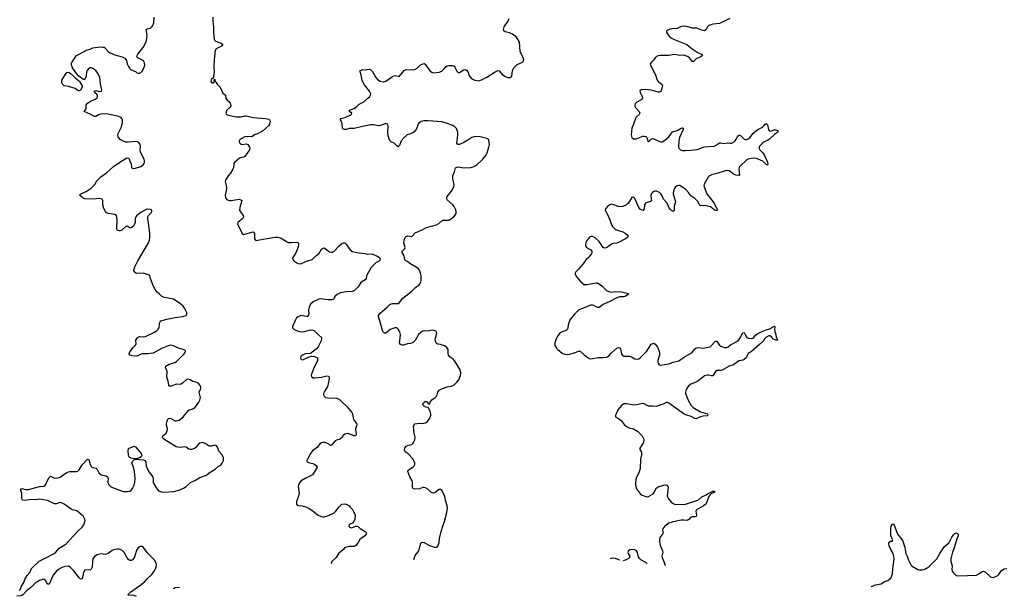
# Model space of a CAD drawing. Header units: inches. Extents: x 2057758 to 2159670, y 827298 to 1016821.
# Tile 3 of 90: x 2079139 to 2093532, y 846223 to 854655. Entities that reach past the tile are written whole.
import ezdxf

# ---------------------------------------------------------------- set-up
doc = ezdxf.new("R2010")
doc.units = ezdxf.units.IN
doc.header["$MEASUREMENT"] = 0
for name, color, linetype in [('C0874', 7, 'Continuous'), ('C0875', 7, 'Continuous'), ('C0884', 7, 'Continuous'), ('C0885', 7, 'Continuous'), ('C0894', 7, 'Continuous'), ('C0895', 7, 'Continuous')]:
    doc.layers.add(name, color=color, linetype=linetype)

msp = doc.modelspace()

# ---------------------------------------------------------------- linework, layer by layer
at = {"layer": 'C0874', "color": 6, "elevation": 300}
for points in [[(2080000, 847453), (2079975, 847475), (2079910, 847490), (2079890, 847500), (2079790, 847571), (2079750, 847592), (2079730, 847596), (2079670, 847578), (2079650, 847578), (2079543, 847623), (2079430, 847645), (2079370, 847636), (2079302, 847638), (2079216, 847624), (2079179, 847630), (2079168, 847648), (2079168, 847728), (2079150, 847792), (2079170, 847799), (2079225, 847785), (2079270, 847787), (2079430, 847827), (2079490, 847836), (2079510, 847848), (2079519, 847861), (2079564, 847956), (2079590, 847981), (2079650, 847952), (2079702, 847958), (2079730, 847964), (2079787, 848010), (2079840, 848040), (2079870, 848049), (2079970, 848048), (2079990, 848055), (2080000, 848064)], [(2079130, 846310), (2079150, 846327), (2079166, 846370), (2079197, 846423), (2079216, 846470), (2079250, 846526), (2079285, 846570), (2079312, 846630), (2079422, 846738), (2079533, 846790), (2079643, 846850), (2079668, 846870), (2079714, 846926), (2079813, 846987), (2079983, 847170), (2080000, 847186)], [(2080000, 846506), (2079930, 846596), (2079878, 846650), (2079850, 846662), (2079810, 846660), (2079770, 846649), (2079732, 846630), (2079699, 846610), (2079670, 846584), (2079630, 846531), (2079570, 846401), (2079550, 846400), (2079530, 846425), (2079521, 846450), (2079508, 846468), (2079492, 846472), (2079470, 846471), (2079427, 846453), (2079366, 846414), (2079300, 846350), (2079238, 846302), (2079190, 846250), (2079170, 846236), (2079150, 846229), (2079095, 846225)]]:
    msp.add_lwpolyline(points, dxfattribs=at)
at = {"layer": 'C0875', "color": 6, "elevation": 300}
for points in [[(2080000, 853836), (2079967, 853867), (2079912, 853950), (2079893, 854010), (2079901, 854030), (2079969, 854130), (2080000, 854146)], [(2080000, 853615), (2079990, 853618), (2079948, 853648), (2079850, 853677), (2079790, 853686), (2079765, 853710), (2079754, 853730), (2079756, 853770), (2079804, 853850), (2079830, 853882), (2079850, 853885), (2079890, 853864), (2079950, 853805), (2080000, 853764)]]:
    msp.add_lwpolyline(points, dxfattribs=at)
at = {"layer": 'C0884', "color": 6, "elevation": 300}
for points in [[(2080000, 848064), (2080010, 848073), (2080050, 848144), (2080130, 848230), (2080150, 848225), (2080170, 848150), (2080190, 848119), (2080210, 848106), (2080256, 848096), (2080266, 848086), (2080296, 848030), (2080330, 848000), (2080403, 847983), (2080422, 847970), (2080430, 847950), (2080426, 847886), (2080446, 847850), (2080468, 847830), (2080495, 847815), (2080650, 847757), (2080710, 847757), (2080750, 847762), (2080770, 847775), (2080790, 847799), (2080812, 847850), (2080823, 847890), (2080827, 847950), (2080816, 848050), (2080802, 848110), (2080778, 848170), (2080787, 848193), (2080818, 848222), (2080833, 848227), (2080950, 848220), (2080970, 848210), (2080981, 848190), (2080987, 848130), (2081001, 848090), (2081030, 848038), (2081069, 847989), (2081084, 847964), (2081089, 847949), (2081091, 847890), (2081099, 847870), (2081150, 847789), (2081170, 847766), (2081210, 847751), (2081250, 847748), (2081390, 847754), (2081465, 847775), (2081534, 847806), (2081571, 847829), (2081634, 847886), (2081710, 847922), (2081770, 847960), (2081870, 847993), (2081910, 848030), (2081996, 848084), (2082040, 848120), (2082077, 848143), (2082098, 848170), (2082117, 848210), (2082116, 848250), (2082101, 848290), (2082050, 848344), (2082030, 848404), (2082010, 848429), (2081990, 848432), (2081943, 848417), (2081910, 848419), (2081850, 848460), (2081810, 848470), (2081790, 848468), (2081770, 848462), (2081754, 848450), (2081710, 848396), (2081694, 848386), (2081650, 848371), (2081630, 848370), (2081610, 848374), (2081570, 848405), (2081550, 848410), (2081490, 848401), (2081450, 848402), (2081428, 848408), (2081263, 848510), (2081237, 848530), (2081225, 848550), (2081230, 848570), (2081278, 848610), (2081297, 848643), (2081298, 848670), (2081286, 848726), (2081286, 848746), (2081294, 848790), (2081310, 848823), (2081330, 848829), (2081350, 848823), (2081410, 848789), (2081430, 848788), (2081470, 848800), (2081490, 848813), (2081530, 848850), (2081610, 848947), (2081670, 848964), (2081706, 848990), (2081754, 849050), (2081774, 849090), (2081781, 849130), (2081761, 849210), (2081783, 849250), (2081788, 849270), (2081785, 849290), (2081757, 849330), (2081730, 849350), (2081670, 849365), (2081630, 849387), (2081590, 849397), (2081570, 849389), (2081520, 849340), (2081490, 849319), (2081430, 849327), (2081350, 849296), (2081330, 849298), (2081318, 849310), (2081311, 849370), (2081291, 849430), (2081293, 849510), (2081272, 849570), (2081276, 849590), (2081322, 849618), (2081410, 849644), (2081430, 849655), (2081542, 849770), (2081558, 849790), (2081561, 849810), (2081556, 849816), (2081530, 849830), (2081459, 849850), (2081385, 849885), (2081350, 849894), (2081310, 849887), (2081210, 849848), (2081090, 849779), (2081007, 849767), (2080931, 849769), (2080910, 849766), (2080876, 849744), (2080850, 849734), (2080790, 849740), (2080749, 849750), (2080741, 849761), (2080738, 849770), (2080750, 849799), (2080798, 849862), (2080829, 849890), (2080841, 849910), (2080835, 849970), (2080856, 850000)], [(2083552, 850000), (2083553, 849990), (2083541, 849950), (2083501, 849870), (2083478, 849842), (2083390, 849776), (2083310, 849769), (2083271, 849750), (2083247, 849730), (2083243, 849710), (2083250, 849692), (2083270, 849679), (2083290, 849684), (2083370, 849727), (2083405, 849735), (2083450, 849728), (2083490, 849710), (2083493, 849690), (2083490, 849670), (2083436, 849550), (2083406, 849470), (2083402, 849450), (2083410, 849431), (2083430, 849420), (2083458, 849418), (2083550, 849427), (2083630, 849446), (2083650, 849444), (2083658, 849438), (2083664, 849430), (2083663, 849410), (2083650, 849330), (2083638, 849290), (2083600, 849230), (2083582, 849190), (2083581, 849170), (2083588, 849150), (2083610, 849132), (2083644, 849124), (2083770, 849122), (2083810, 849104), (2083839, 849079), (2083921, 849001), (2083995, 848910), (2084006, 848890), (2084014, 848830), (2084020, 848810), (2084060, 848750), (2084065, 848730), (2084049, 848670), (2084057, 848590), (2084048, 848572), (2084030, 848569), (2083950, 848600), (2083930, 848602), (2083890, 848593), (2083870, 848579), (2083862, 848570), (2083856, 848550), (2083830, 848524), (2083810, 848514), (2083770, 848507), (2083750, 848495), (2083704, 848436), (2083690, 848429), (2083630, 848462), (2083602, 848470), (2083570, 848471), (2083550, 848466), (2083528, 848452), (2083494, 848406), (2083419, 848350), (2083390, 848310), (2083345, 848230), (2083336, 848210), (2083338, 848198), (2083341, 848190), (2083360, 848180), (2083424, 848164), (2083452, 848152), (2083475, 848135), (2083486, 848110), (2083430, 848016), (2083418, 848002), (2083402, 847990), (2083310, 847946), (2083254, 847910), (2083230, 847884), (2083215, 847850), (2083212, 847830), (2083222, 847730), (2083214, 847690), (2083185, 847610), (2083185, 847570), (2083195, 847555), (2083209, 847549), (2083270, 847544), (2083330, 847529), (2083368, 847510), (2083430, 847469), (2083493, 847413), (2083548, 847388), (2083570, 847385), (2083590, 847386), (2083654, 847406), (2083735, 847445), (2083756, 847464), (2083807, 847533), (2083850, 847570), (2083890, 847578), (2083913, 847573), (2083950, 847551), (2083970, 847525), (2084011, 847490), (2084023, 847450), (2084034, 847434), (2084042, 847410), (2084038, 847350), (2084024, 847316), (2084005, 847295), (2083970, 847280), (2083956, 847270), (2083950, 847248), (2083968, 847230), (2083990, 847227), (2084050, 847248), (2084070, 847247), (2084090, 847239), (2084116, 847216), (2084191, 847170), (2084207, 847150), (2084204, 847130), (2084186, 847110), (2084110, 847053), (2084088, 847012), (2084053, 846967), (2084030, 846953), (2083950, 846954), (2083886, 846930), (2083871, 846910), (2083806, 846854), (2083763, 846790), (2083703, 846730), (2083694, 846710), (2083697, 846698)], [(2084941, 850000), (2084918, 849962), (2084890, 849935), (2084850, 849918), (2084810, 849916), (2084750, 849894), (2084730, 849894), (2084704, 849904), (2084690, 849929), (2084700, 850000)], [(2084902, 846760), (2084921, 846819), (2084965, 846875), (2084979, 846901), (2084996, 846984), (2085010, 847011), (2085030, 847015), (2085050, 847009), (2085130, 846966), (2085203, 846943), (2085230, 846943), (2085250, 846958), (2085269, 847010), (2085278, 847070), (2085301, 847170), (2085325, 847250), (2085350, 847316), (2085383, 847450), (2085392, 847512), (2085387, 847547), (2085365, 847625), (2085356, 847690), (2085310, 847769), (2085290, 847787), (2085270, 847784), (2085210, 847739), (2085187, 847733), (2085170, 847735), (2085150, 847745), (2085103, 847790), (2085070, 847812), (2085050, 847816), (2085030, 847813), (2084983, 847797), (2084929, 847789), (2084896, 847796), (2084885, 847805), (2084879, 847830), (2084883, 847890), (2084878, 847910), (2084841, 847970), (2084812, 848050), (2084818, 848070), (2084884, 848110), (2084906, 848130), (2084914, 848150), (2084914, 848170), (2084891, 848230), (2084811, 848310), (2084785, 848330), (2084768, 848350), (2084762, 848370), (2084768, 848392), (2084790, 848418), (2084810, 848430), (2084870, 848445), (2084884, 848456), (2084896, 848470), (2084914, 848510), (2084920, 848550), (2084903, 848610), (2084897, 848703), (2084905, 848735), (2084917, 848743), (2084949, 848751), (2085046, 848754), (2085070, 848759), (2085101, 848779), (2085133, 848827), (2085147, 848870), (2085149, 848890), (2085138, 848930), (2085110, 848984), (2085074, 848990), (2085044, 849010), (2085030, 849030), (2085041, 849050), (2085070, 849079), (2085090, 849067), (2085110, 849041), (2085130, 849031), (2085140, 849060), (2085162, 849098), (2085212, 849128), (2085230, 849150), (2085240, 849170), (2085251, 849210), (2085270, 849237), (2085318, 849262), (2085390, 849285), (2085450, 849294), (2085490, 849314), (2085530, 849354), (2085556, 849390), (2085583, 849450), (2085588, 849490), (2085576, 849536), (2085502, 849662), (2085477, 849690), (2085430, 849719), (2085406, 849750), (2085401, 849770), (2085400, 849830), (2085383, 849863), (2085347, 849887), (2085290, 849903), (2085250, 849908), (2085225, 849925), (2085215, 849950), (2085214, 849986), (2085218, 850000)], [(2086987, 850000), (2086981, 849990), (2086960, 849930), (2086964, 849890), (2086986, 849850), (2087004, 849830), (2087070, 849780), (2087102, 849762), (2087130, 849758), (2087175, 849765), (2087250, 849784), (2087310, 849810), (2087330, 849808), (2087390, 849753), (2087450, 849710), (2087470, 849701), (2087490, 849698), (2087590, 849714), (2087670, 849713), (2087710, 849718), (2087730, 849726), (2087750, 849742), (2087783, 849777), (2087870, 849851), (2087890, 849861), (2087910, 849859), (2087920, 849840), (2087935, 849770), (2087950, 849745), (2087970, 849737), (2088050, 849733), (2088090, 849720), (2088130, 849698), (2088170, 849691), (2088190, 849697), (2088210, 849710), (2088306, 849810), (2088370, 849911), (2088410, 849926), (2088430, 849911), (2088464, 849864), (2088486, 849810), (2088493, 849773), (2088491, 849750), (2088468, 849670), (2088467, 849647), (2088471, 849630), (2088487, 849610), (2088510, 849603), (2088565, 849615), (2088630, 849621), (2088693, 849647), (2088773, 849667), (2088855, 849725), (2088970, 849790), (2089005, 849835), (2089030, 849855), (2089060, 849860), (2089126, 849853), (2089230, 849869), (2089310, 849952), (2089330, 849955), (2089362, 849902), (2089390, 849879), (2089442, 849862), (2089477, 849863), (2089494, 849870), (2089530, 849900), (2089640, 849960), (2089665, 849995), (2089668, 850000)], [(2090000, 849950), (2089955, 849905), (2089835, 849805), (2089790, 849773), (2089758, 849710), (2089730, 849684), (2089710, 849674), (2089650, 849666), (2089574, 849606), (2089510, 849588), (2089410, 849529), (2089390, 849523), (2089330, 849524), (2089308, 849510), (2089270, 849446), (2089250, 849446), (2089210, 849458), (2089190, 849459), (2089152, 849448), (2089123, 849430), (2089050, 849369), (2089012, 849348), (2088950, 849324), (2088911, 849290), (2088894, 849270), (2088875, 849230), (2088870, 849210), (2088873, 849190), (2088912, 849090), (2088953, 849013), (2088982, 848982), (2089090, 848920), (2089192, 848892), (2089198, 848870), (2089190, 848863), (2089130, 848858), (2089092, 848848), (2089030, 848820), (2089010, 848824), (2088953, 848853), (2088890, 848871), (2088850, 848889), (2088630, 849046), (2088610, 849055), (2088590, 849056), (2088546, 849034), (2088510, 849023), (2088450, 848997), (2088390, 849005), (2088330, 849006), (2088310, 849013), (2088270, 849039), (2088250, 849042), (2088130, 849020), (2088090, 849023), (2088010, 849038), (2087970, 849036), (2087933, 849010), (2087883, 848950), (2087870, 848910), (2087847, 848870), (2087847, 848850), (2087890, 848825), (2087930, 848793), (2087974, 848734), (2088007, 848707), (2088048, 848688), (2088114, 848674), (2088170, 848636), (2088237, 848570), (2088260, 848530), (2088265, 848510), (2088257, 848470), (2088204, 848390), (2088206, 848370), (2088228, 848330), (2088230, 848310), (2088230, 848290), (2088216, 848230), (2088209, 848091), (2088188, 848030), (2088154, 847966), (2088144, 847930), (2088139, 847890), (2088139, 847850), (2088155, 847795), (2088216, 847716), (2088240, 847700), (2088290, 847683), (2088310, 847678), (2088330, 847682), (2088398, 847722), (2088416, 847744), (2088450, 847808), (2088470, 847824), (2088550, 847850), (2088594, 847854), (2088610, 847843), (2088617, 847817), (2088605, 847690), (2088618, 847658), (2088642, 847622), (2088673, 847590), (2088710, 847572), (2088830, 847566), (2088871, 847570), (2089038, 847622), (2089064, 847636), (2089110, 847677), (2089175, 847705), (2089210, 847732), (2089239, 847741), (2089270, 847760), (2089290, 847760), (2089304, 847750), (2089290, 847740), (2089250, 847725), (2089223, 847697), (2089206, 847674), (2089180, 847590), (2089169, 847570), (2089136, 847544), (2089035, 847490), (2089024, 847470), (2089031, 847409), (2089027, 847390), (2089010, 847385), (2088970, 847386), (2088950, 847379), (2088926, 847350), (2088905, 847335), (2088890, 847332), (2088850, 847339), (2088810, 847335), (2088690, 847310), (2088630, 847291), (2088570, 847250), (2088540, 847210), (2088535, 847190), (2088543, 847150), (2088535, 847130), (2088499, 847081), (2088492, 847050), (2088493, 847030), (2088500, 846970), (2088535, 846890), (2088539, 846870), (2088528, 846812), (2088530, 846790), (2088565, 846710), (2088575, 846672)], [(2089789, 850000), (2089797, 849997), (2089830, 849993), (2089850, 849996), (2089855, 850000)], [(2080000, 847186), (2080050, 847232), (2080076, 847270), (2080091, 847310), (2080094, 847330), (2080093, 847353), (2080071, 847390), (2080000, 847453)], [(2080848, 846223), (2080810, 846237), (2080770, 846240), (2080730, 846237), (2080723, 846250), (2080762, 846290), (2080910, 846389), (2080970, 846441), (2081002, 846478), (2081070, 846540), (2081110, 846596), (2081133, 846650), (2081137, 846690), (2081133, 846710), (2081111, 846751), (2081004, 846864), (2080950, 846935), (2080930, 846950), (2080910, 846953), (2080890, 846947), (2080870, 846932), (2080852, 846908), (2080840, 846880), (2080829, 846830), (2080810, 846784), (2080790, 846756), (2080770, 846746), (2080750, 846748), (2080730, 846762), (2080710, 846788), (2080665, 846865), (2080630, 846897), (2080591, 846911), (2080570, 846914), (2080510, 846901), (2080490, 846894), (2080430, 846850), (2080410, 846840), (2080390, 846837), (2080330, 846845), (2080270, 846828), (2080234, 846806), (2080209, 846770), (2080201, 846730), (2080196, 846650), (2080182, 846618), (2080170, 846607), (2080110, 846610), (2080090, 846604), (2080070, 846570), (2080050, 846479), (2080030, 846474), (2080010, 846493), (2080000, 846506)], [(2088310, 846700), (2088290, 846716), (2088219, 846759), (2088197, 846777), (2088183, 846803), (2088170, 846866), (2088150, 846893), (2088130, 846904), (2088090, 846908), (2088058, 846902), (2088039, 846890), (2088031, 846870), (2088036, 846850), (2088056, 846810), (2088051, 846790), (2088033, 846770), (2087990, 846751), (2087959, 846744)], [(2087912, 846750), (2087850, 846777), (2087810, 846783), (2087783, 846777), (2087771, 846769)], [(2081473, 846351), (2081410, 846346), (2081385, 846333)]]:
    msp.add_lwpolyline(points, dxfattribs=at)
msp.add_lwpolyline([(2080830, 848233), (2080770, 848242), (2080750, 848251), (2080734, 848270), (2080729, 848291), (2080723, 848350), (2080730, 848383), (2080810, 848421), (2080830, 848410), (2080913, 848313), (2080924, 848290), (2080916, 848264), (2080890, 848249), (2080863, 848237)], close=True, dxfattribs=at)
at = {"layer": 'C0885', "color": 6, "elevation": 300}
for points in [[(2080000, 854146), (2080083, 854190), (2080110, 854210), (2080170, 854225), (2080210, 854243), (2080316, 854256), (2080355, 854255), (2080372, 854252), (2080390, 854239), (2080430, 854190), (2080461, 854170), (2080530, 854143), (2080638, 854110), (2080675, 854090), (2080699, 854059), (2080712, 854010), (2080729, 853970), (2080745, 853945), (2080770, 853923), (2080830, 853896), (2080850, 853880), (2080870, 853872), (2080890, 853873), (2080910, 853882), (2080930, 853900), (2080950, 853937), (2080966, 853990), (2080964, 854024), (2080950, 854052), (2080861, 854101), (2080853, 854110), (2080856, 854130), (2080865, 854150), (2080944, 854250), (2080977, 854310), (2080991, 854349), (2081001, 854430), (2080987, 854510), (2081000, 854520), (2081050, 854530), (2081070, 854548), (2081085, 854570), (2081098, 854610), (2081103, 854690)], [(2081963, 854690), (2081960, 854630), (2081971, 854550), (2081971, 854470), (2081981, 854370), (2081991, 854351), (2082002, 854342), (2082084, 854310), (2082109, 854290), (2082087, 854270), (2082009, 854231), (2081998, 854210), (2081982, 854070), (2081978, 853970), (2081980, 853890), (2081972, 853830), (2081973, 853807), (2081965, 853795), (2081950, 853793), (2081938, 853770), (2081935, 853750), (2081950, 853730), (2081970, 853733), (2081987, 853750), (2081984, 853776), (2081990, 853785), (2081996, 853750), (2082010, 853736), (2082024, 853710), (2082068, 853668), (2082110, 853579), (2082147, 853550), (2082150, 853509), (2082170, 853480), (2082198, 853458), (2082216, 853436), (2082222, 853422), (2082223, 853390), (2082212, 853370), (2082169, 853330), (2082153, 853290), (2082161, 853270), (2082170, 853263), (2082310, 853235), (2082370, 853236), (2082429, 853251), (2082450, 853250), (2082550, 853224), (2082730, 853212), (2082779, 853199), (2082793, 853190), (2082802, 853170), (2082793, 853127), (2082778, 853102), (2082690, 853027), (2082614, 852986), (2082571, 852970), (2082530, 852944), (2082470, 852948), (2082430, 852940), (2082365, 852910), (2082346, 852890), (2082346, 852870), (2082356, 852850), (2082375, 852835), (2082390, 852829), (2082450, 852838), (2082475, 852830), (2082496, 852790), (2082501, 852770), (2082497, 852750), (2082430, 852656), (2082410, 852645), (2082350, 852630), (2082282, 852570), (2082269, 852550), (2082263, 852490), (2082256, 852470), (2082219, 852410), (2082186, 852374), (2082148, 852310), (2082144, 852290), (2082157, 852230), (2082160, 852190), (2082158, 852150), (2082141, 852090), (2082149, 852050), (2082170, 852022), (2082205, 852010), (2082230, 852009), (2082290, 852022), (2082348, 852028), (2082370, 852022), (2082388, 852010), (2082357, 851910), (2082354, 851870), (2082365, 851845), (2082408, 851790), (2082412, 851770), (2082401, 851750), (2082327, 851690), (2082323, 851670), (2082390, 851526), (2082410, 851516), (2082430, 851519), (2082530, 851550), (2082550, 851553), (2082558, 851550), (2082570, 851530), (2082572, 851452), (2082590, 851426), (2082870, 851475), (2082910, 851477), (2082950, 851466), (2083050, 851405), (2083070, 851398), (2083110, 851396), (2083182, 851402), (2083198, 851398), (2083210, 851390), (2083215, 851375), (2083209, 851330), (2083174, 851246), (2083127, 851170), (2083131, 851150), (2083148, 851130), (2083190, 851098), (2083210, 851090), (2083250, 851087), (2083330, 851125), (2083412, 851148), (2083470, 851204), (2083510, 851231), (2083550, 851297), (2083570, 851316), (2083590, 851317), (2083670, 851261), (2083690, 851254), (2083710, 851256), (2083730, 851267), (2083810, 851350), (2083850, 851384), (2083870, 851394), (2083893, 851390), (2083912, 851370), (2083952, 851312), (2083982, 851282), (2084006, 851266), (2084090, 851246), (2084190, 851237), (2084230, 851228), (2084292, 851230), (2084373, 851193), (2084397, 851177), (2084406, 851150), (2084398, 851130), (2084350, 851104), (2084277, 851030), (2084216, 850930), (2084208, 850910), (2084202, 850870), (2084191, 850850), (2084130, 850815), (2084089, 850751), (2084028, 850692), (2083999, 850681), (2083910, 850676), (2083830, 850662), (2083782, 850638), (2083750, 850610), (2083727, 850570), (2083702, 850558), (2083650, 850557), (2083530, 850572), (2083510, 850568), (2083430, 850531), (2083390, 850494), (2083369, 850450), (2083362, 850410), (2083368, 850350), (2083357, 850323), (2083350, 850317), (2083330, 850315), (2083250, 850327), (2083208, 850312), (2083187, 850293), (2083170, 850264), (2083127, 850170), (2083128, 850150), (2083145, 850130), (2083183, 850110), (2083230, 850097), (2083270, 850093), (2083304, 850096), (2083390, 850122), (2083430, 850117), (2083450, 850105), (2083506, 850046), (2083551, 850010), (2083552, 850000)], [(2084700, 850000), (2084707, 850050), (2084694, 850090), (2084670, 850132), (2084650, 850150), (2084630, 850151), (2084610, 850145), (2084556, 850124), (2084490, 850070), (2084470, 850072), (2084452, 850092), (2084444, 850110), (2084405, 850250), (2084382, 850310), (2084386, 850330), (2084410, 850363), (2084510, 850450), (2084550, 850492), (2084570, 850502), (2084590, 850506), (2084670, 850506), (2084690, 850518), (2084738, 850582), (2084870, 850685), (2084923, 850737), (2084980, 850780), (2085001, 850810), (2085008, 850850), (2085006, 850910), (2084998, 850950), (2084983, 850990), (2084969, 851010), (2084937, 851037), (2084844, 851090), (2084810, 851117), (2084785, 851130), (2084770, 851145), (2084760, 851200), (2084729, 851250), (2084730, 851271), (2084769, 851310), (2084774, 851326), (2084754, 851390), (2084760, 851430), (2084775, 851470), (2084790, 851485), (2084810, 851493), (2084870, 851486), (2084922, 851538), (2085030, 851586), (2085084, 851616), (2085230, 851657), (2085264, 851676), (2085310, 851716), (2085330, 851723), (2085410, 851725), (2085430, 851732), (2085487, 851773), (2085505, 851795), (2085517, 851823), (2085520, 851850), (2085515, 851875), (2085490, 851921), (2085469, 851949), (2085390, 852022), (2085385, 852030), (2085384, 852050), (2085390, 852070), (2085453, 852147), (2085483, 852210), (2085489, 852250), (2085471, 852330), (2085470, 852370), (2085494, 852430), (2085510, 852487), (2085530, 852500), (2085550, 852503), (2085630, 852488), (2085730, 852492), (2085770, 852503), (2085817, 852530), (2085907, 852613), (2085951, 852670), (2085971, 852710), (2085996, 852790), (2086005, 852830), (2086004, 852864), (2085996, 852896), (2085970, 852917), (2085870, 852941), (2085790, 852947), (2085750, 852933), (2085690, 852891), (2085630, 852859), (2085570, 852831), (2085548, 852828), (2085537, 852837), (2085531, 852851), (2085544, 852964), (2085542, 853010), (2085523, 853063), (2085502, 853090), (2085470, 853107), (2085390, 853138), (2085310, 853161), (2085110, 853176), (2085045, 853175), (2085010, 853166), (2084970, 853137), (2084934, 853050), (2084900, 853010), (2084870, 852990), (2084804, 852970), (2084752, 852928), (2084717, 852883), (2084690, 852815), (2084670, 852796), (2084650, 852810), (2084611, 852851), (2084569, 852870), (2084548, 852890), (2084527, 852950), (2084520, 853010), (2084524, 853104), (2084510, 853134), (2084490, 853139), (2084412, 853108), (2084390, 853105), (2084310, 853118), (2084270, 853116), (2084150, 853095), (2084030, 853063), (2083955, 853065), (2083910, 853050), (2083888, 853048), (2083870, 853053), (2083858, 853070), (2083852, 853132), (2083837, 853177), (2083827, 853190), (2083827, 853210), (2083895, 853225), (2083989, 853270), (2083994, 853290), (2083962, 853310), (2083962, 853330), (2084030, 853357), (2084070, 853388), (2084099, 853421), (2084170, 853456), (2084230, 853505), (2084255, 853530), (2084266, 853550), (2084270, 853570), (2084254, 853610), (2084181, 853701), (2084145, 853765), (2084130, 853850), (2084115, 853890), (2084117, 853910), (2084130, 853919), (2084150, 853924), (2084190, 853923), (2084250, 853929), (2084270, 853923), (2084297, 853897), (2084346, 853810), (2084370, 853779), (2084410, 853756), (2084450, 853747), (2084470, 853749), (2084490, 853757), (2084590, 853824), (2084610, 853833), (2084630, 853838), (2084670, 853828), (2084690, 853831), (2084761, 853910), (2084790, 853928), (2084870, 853920), (2084915, 853925), (2084950, 853944), (2084994, 853990), (2085030, 854009), (2085050, 854012), (2085064, 854004), (2085141, 853901), (2085165, 853885), (2085190, 853876), (2085270, 853885), (2085310, 853900), (2085336, 853924), (2085370, 853967), (2085390, 853981), (2085410, 853986), (2085463, 853983), (2085490, 853974), (2085502, 853962), (2085530, 853903), (2085550, 853882), (2085570, 853884), (2085630, 853920), (2085650, 853925), (2085670, 853916), (2085688, 853890), (2085714, 853830), (2085750, 853792), (2085790, 853769), (2085850, 853762), (2085890, 853773), (2085970, 853812), (2086090, 853892), (2086130, 853910), (2086150, 853906), (2086190, 853855), (2086230, 853827), (2086270, 853809), (2086310, 853811), (2086331, 853829), (2086342, 853910), (2086366, 853954), (2086410, 853998), (2086487, 854033), (2086502, 854050), (2086508, 854070), (2086495, 854110), (2086466, 854166), (2086456, 854196), (2086446, 854326), (2086410, 854384), (2086390, 854410), (2086343, 854443), (2086301, 854461), (2086237, 854477), (2086214, 854494), (2086209, 854510), (2086219, 854550), (2086276, 854630), (2086292, 854672)], [(2089521, 854670), (2089370, 854599), (2089270, 854590), (2089213, 854570), (2089191, 854549), (2089170, 854504), (2089150, 854491), (2089110, 854501), (2089037, 854530), (2088970, 854532), (2088910, 854552), (2088850, 854561), (2088810, 854554), (2088750, 854527), (2088670, 854519), (2088631, 854510), (2088596, 854490), (2088595, 854470), (2088608, 854450), (2088638, 854410), (2088662, 854390), (2088696, 854370), (2088890, 854294), (2088970, 854227), (2089040, 854180), (2089070, 854163), (2089107, 854150), (2089118, 854130), (2089094, 854110), (2089030, 854084), (2088990, 854045), (2088970, 854042), (2088935, 854090), (2088911, 854110), (2088850, 854135), (2088790, 854131), (2088710, 854144), (2088630, 854133), (2088506, 854133), (2088472, 854128), (2088450, 854118), (2088430, 854099), (2088410, 854070), (2088368, 854030), (2088357, 854010), (2088358, 853990), (2088432, 853850), (2088456, 853770), (2088471, 853750), (2088528, 853710), (2088534, 853690), (2088530, 853670), (2088510, 853605), (2088490, 853595), (2088470, 853596), (2088370, 853625), (2088290, 853636), (2088225, 853630), (2088204, 853616), (2088202, 853610), (2088207, 853590), (2088239, 853530), (2088245, 853510), (2088234, 853486), (2088162, 853450), (2088139, 853430), (2088130, 853410), (2088132, 853390), (2088141, 853370), (2088194, 853314), (2088202, 853290), (2088194, 853270), (2088153, 853230), (2088141, 853210), (2088114, 853126), (2088088, 853070), (2088078, 852970), (2088089, 852930), (2088110, 852915), (2088150, 852915), (2088250, 852952), (2088270, 852952), (2088290, 852945), (2088305, 852930), (2088322, 852882), (2088330, 852871), (2088370, 852907), (2088390, 852916), (2088410, 852913), (2088490, 852873), (2088510, 852869), (2088530, 852870), (2088570, 852893), (2088630, 852942), (2088684, 853016), (2088750, 853034), (2088810, 853067), (2088830, 853073), (2088836, 853070), (2088837, 853050), (2088785, 852930), (2088773, 852890), (2088771, 852791), (2088779, 852770), (2088799, 852750), (2088823, 852743), (2088870, 852741), (2088950, 852746), (2089041, 852759), (2089072, 852768), (2089130, 852792), (2089150, 852795), (2089290, 852806), (2089310, 852814), (2089370, 852855), (2089390, 852854), (2089430, 852842), (2089486, 852854), (2089530, 852847), (2089550, 852850), (2089585, 852870), (2089598, 852882), (2089614, 852906), (2089630, 852942), (2089650, 852966), (2089670, 852964), (2089730, 852910), (2089750, 852903), (2089770, 852904), (2089790, 852911), (2089812, 852928), (2089857, 852990), (2089884, 853016), (2089930, 853049), (2089997, 853083), (2090000, 853086)], [(2080856, 850000), (2080858, 850002), (2080890, 850023), (2080950, 850019), (2080990, 850029), (2081110, 850088), (2081145, 850110), (2081165, 850130), (2081176, 850150), (2081182, 850218), (2081190, 850237), (2081204, 850250), (2081290, 850278), (2081410, 850300), (2081526, 850314), (2081573, 850330), (2081584, 850350), (2081582, 850370), (2081550, 850437), (2081527, 850467), (2081493, 850493), (2081386, 850566), (2081338, 850578), (2081250, 850592), (2081210, 850610), (2081182, 850642), (2081150, 850670), (2081118, 850710), (2081093, 850753), (2081050, 850870), (2081037, 850917), (2081009, 850930), (2080950, 850946), (2080850, 850945), (2080830, 850951), (2080810, 850970), (2080807, 850993), (2080820, 851040), (2080866, 851130), (2080990, 851333), (2081020, 851390), (2081035, 851430), (2081042, 851470), (2081039, 851530), (2081032, 851612), (2081012, 851750), (2081014, 851770), (2081024, 851790), (2081063, 851830), (2081071, 851850), (2081069, 851869), (2081050, 851877), (2081010, 851883), (2080990, 851880), (2080910, 851834), (2080849, 851791), (2080835, 851770), (2080829, 851750), (2080825, 851690), (2080817, 851663), (2080801, 851638), (2080770, 851612), (2080750, 851612), (2080710, 851634), (2080692, 851630), (2080630, 851576), (2080610, 851567), (2080586, 851566), (2080570, 851573), (2080559, 851599), (2080565, 851730), (2080554, 851790), (2080528, 851808), (2080430, 851822), (2080410, 851832), (2080393, 851850), (2080370, 851895), (2080356, 851950), (2080352, 852012), (2080343, 852030), (2080310, 852038), (2080210, 852032), (2080090, 852036), (2080062, 852050), (2080013, 852090), (2080033, 852110), (2080110, 852142), (2080182, 852190), (2080243, 852250), (2080264, 852296), (2080323, 852357), (2080410, 852417), (2080510, 852507), (2080618, 852582), (2080690, 852626), (2080710, 852633), (2080730, 852631), (2080739, 852619), (2080748, 852588), (2080767, 852550), (2080775, 852495), (2080790, 852481), (2080830, 852485), (2080910, 852510), (2080946, 852534), (2080959, 852550), (2080965, 852570), (2080965, 852590), (2080958, 852610), (2080904, 852724), (2080901, 852750), (2080907, 852790), (2080904, 852810), (2080900, 852830), (2080879, 852859), (2080870, 852866), (2080850, 852872), (2080730, 852862), (2080690, 852866), (2080632, 852890), (2080610, 852904), (2080580, 852940), (2080573, 852970), (2080577, 852990), (2080626, 853090), (2080640, 853150), (2080642, 853190), (2080634, 853210), (2080623, 853223), (2080570, 853246), (2080410, 853280), (2080326, 853274), (2080290, 853265), (2080250, 853241), (2080230, 853240), (2080170, 853273), (2080082, 853310), (2080113, 853350), (2080112, 853410), (2080130, 853436), (2080176, 853464), (2080248, 853492), (2080272, 853510), (2080278, 853530), (2080274, 853550), (2080229, 853611), (2080250, 853618), (2080305, 853605), (2080336, 853610), (2080341, 853630), (2080319, 853710), (2080316, 853770), (2080309, 853810), (2080284, 853864), (2080250, 853910), (2080210, 853942), (2080190, 853951), (2080170, 853952), (2080143, 853937), (2080126, 853910), (2080117, 853890), (2080110, 853830), (2080097, 853790), (2080090, 853781), (2080070, 853782), (2080029, 853809), (2080000, 853836)], [(2080000, 853764), (2080013, 853753), (2080053, 853690), (2080053, 853670), (2080030, 853625), (2080010, 853613), (2080000, 853615)], [(2090000, 852854), (2089995, 852850), (2089959, 852810), (2089949, 852790), (2089948, 852770), (2089957, 852750), (2090000, 852707)], [(2090000, 852586), (2089910, 852626), (2089870, 852632), (2089830, 852627), (2089790, 852616), (2089770, 852604), (2089666, 852510), (2089655, 852490), (2089652, 852470), (2089663, 852390), (2089650, 852375), (2089610, 852381), (2089570, 852402), (2089510, 852445), (2089470, 852452), (2089310, 852399), (2089250, 852386), (2089221, 852370), (2089205, 852350), (2089143, 852250), (2089140, 852230), (2089144, 852210), (2089182, 852110), (2089293, 851970), (2089332, 851890), (2089337, 851870), (2089333, 851867), (2089310, 851866), (2089290, 851875), (2089261, 851901), (2089236, 851916), (2089150, 851936), (2089090, 851934), (2089074, 851954), (2089055, 851990), (2089030, 852020), (2089010, 852039), (2088950, 852079), (2088914, 852130), (2088870, 852176), (2088810, 852217), (2088790, 852228), (2088770, 852231), (2088750, 852226), (2088728, 852210), (2088710, 852186), (2088697, 852150), (2088693, 852110), (2088723, 852010), (2088724, 851990), (2088706, 851930), (2088704, 851870), (2088692, 851848), (2088670, 851860), (2088650, 851883), (2088630, 851914), (2088604, 851970), (2088551, 852030), (2088530, 852080), (2088510, 852110), (2088490, 852127), (2088450, 852147), (2088430, 852148), (2088410, 852141), (2088390, 852130), (2088381, 852119), (2088367, 852093), (2088363, 852070), (2088376, 852010), (2088362, 851998), (2088310, 851984), (2088286, 851970), (2088273, 851947), (2088268, 851890), (2088250, 851867), (2088230, 851873), (2088210, 851886), (2088191, 851910), (2088130, 852039), (2088110, 852059), (2088086, 852054), (2088050, 851990), (2088030, 851965), (2088010, 851950), (2087955, 851925), (2087930, 851919), (2087890, 851922), (2087826, 851950), (2087790, 851956), (2087764, 851950), (2087735, 851930), (2087704, 851890), (2087699, 851870), (2087705, 851850), (2087736, 851796), (2087767, 851727), (2087790, 851656), (2087805, 851630), (2087850, 851589), (2087890, 851571), (2087954, 851553), (2087990, 851534), (2088021, 851510), (2088033, 851490), (2088024, 851470), (2087996, 851450), (2087890, 851396), (2087870, 851388), (2087810, 851383), (2087790, 851373), (2087730, 851329), (2087710, 851319), (2087690, 851316), (2087670, 851325), (2087657, 851337), (2087610, 851410), (2087550, 851466), (2087510, 851484), (2087490, 851484), (2087470, 851474), (2087447, 851450), (2087421, 851410), (2087409, 851370), (2087410, 851350), (2087425, 851325), (2087488, 851288), (2087502, 851270), (2087504, 851250), (2087497, 851230), (2087447, 851173), (2087420, 851150), (2087375, 851085), (2087310, 851007), (2087271, 850970), (2087259, 850950), (2087261, 850930), (2087282, 850890), (2087341, 850821), (2087370, 850795), (2087390, 850783), (2087430, 850782), (2087567, 850807), (2087586, 850806), (2087650, 850761), (2087717, 850697), (2087750, 850679), (2087790, 850673), (2087850, 850679), (2087937, 850677), (2088037, 850650), (2088026, 850630), (2087990, 850608), (2087970, 850603), (2087910, 850601), (2087870, 850590), (2087768, 850532), (2087667, 850490), (2087610, 850448), (2087584, 850444), (2087530, 850474), (2087510, 850482), (2087490, 850482), (2087350, 850428), (2087310, 850407), (2087287, 850390), (2087249, 850350), (2087188, 850272), (2087160, 850210), (2087149, 850130), (2087128, 850112), (2087070, 850093), (2087050, 850081), (2087030, 850064), (2087004, 850030), (2086987, 850000)], [(2085218, 850000), (2085236, 850070), (2085231, 850090), (2085219, 850099), (2085191, 850111), (2085170, 850114), (2085110, 850101), (2085050, 850104), (2085030, 850100), (2085010, 850087), (2084971, 850050), (2084941, 850000)], [(2089668, 850000), (2089710, 850076), (2089730, 850082), (2089755, 850030), (2089770, 850009), (2089789, 850000)], [(2089855, 850000), (2089870, 850010), (2089897, 850043), (2089930, 850066), (2090000, 850098)]]:
    msp.add_lwpolyline(points, dxfattribs=at)
at = {"layer": 'C0894', "color": 6, "elevation": 300}
for points in [[(2090037, 850000), (2090028, 849990), (2090015, 849965), (2090000, 849950)], [(2090206, 850000), (2090214, 849990), (2090216, 849970), (2090190, 849968), (2090147, 849987), (2090139, 850000)], [(2091588, 846364), (2091590, 846366), (2091650, 846390), (2091730, 846404), (2091779, 846441), (2091830, 846456), (2091850, 846467), (2091873, 846490), (2091897, 846550), (2091903, 846630), (2091923, 846770), (2091919, 846810), (2091909, 846849), (2091871, 846910), (2091850, 846961), (2091846, 846990), (2091850, 847016), (2091870, 847028), (2091898, 847030), (2091900, 847040), (2091901, 847050), (2091881, 847081), (2091875, 847115), (2091873, 847210), (2091880, 847250), (2091890, 847274), (2091910, 847283), (2091916, 847276), (2091970, 847130), (2092036, 847056), (2092050, 847032), (2092078, 846938), (2092091, 846851), (2092114, 846810), (2092131, 846751), (2092165, 846685), (2092184, 846664), (2092270, 846617), (2092290, 846613), (2092330, 846610), (2092370, 846619), (2092430, 846653), (2092545, 846770), (2092589, 846851), (2092655, 846945), (2092728, 847012), (2092766, 847090), (2092790, 847121), (2092810, 847140), (2092829, 847150), (2092850, 847142), (2092858, 847130), (2092858, 847110), (2092837, 847063), (2092801, 846930), (2092776, 846870), (2092750, 846770), (2092749, 846750), (2092750, 846730), (2092770, 846670), (2092765, 846610), (2092770, 846590), (2092784, 846570), (2092810, 846545), (2092830, 846530), (2092862, 846522), (2093125, 846535), (2093159, 846550), (2093210, 846585), (2093230, 846590), (2093250, 846583), (2093330, 846509), (2093350, 846501), (2093370, 846500), (2093394, 846506), (2093436, 846530), (2093450, 846542), (2093490, 846602), (2093530, 846625), (2093570, 846630)]]:
    msp.add_lwpolyline(points, dxfattribs=at)
at = {"layer": 'C0895', "color": 6, "elevation": 300}
for points in [[(2090000, 853086), (2090018, 853102), (2090030, 853122), (2090050, 853137), (2090070, 853116), (2090085, 853050), (2090094, 853034), (2090110, 853027), (2090130, 853029), (2090170, 853044), (2090190, 853045), (2090225, 853030), (2090222, 853010), (2090180, 852980), (2090102, 852910), (2090070, 852889), (2090023, 852870), (2090000, 852854)], [(2090000, 852707), (2090014, 852694), (2090028, 852670), (2090069, 852570), (2090073, 852547), (2090070, 852530), (2090050, 852538), (2090004, 852584), (2090000, 852586)], [(2090000, 850098), (2090050, 850121), (2090104, 850136), (2090150, 850164), (2090173, 850173), (2090179, 850170), (2090180, 850160), (2090174, 850130), (2090177, 850097), (2090193, 850050), (2090199, 850010), (2090206, 850000)], [(2090139, 850000), (2090132, 850012), (2090110, 850032), (2090090, 850030), (2090047, 850010), (2090037, 850000)]]:
    msp.add_lwpolyline(points, dxfattribs=at)

doc.saveas('drawing.dxf')
